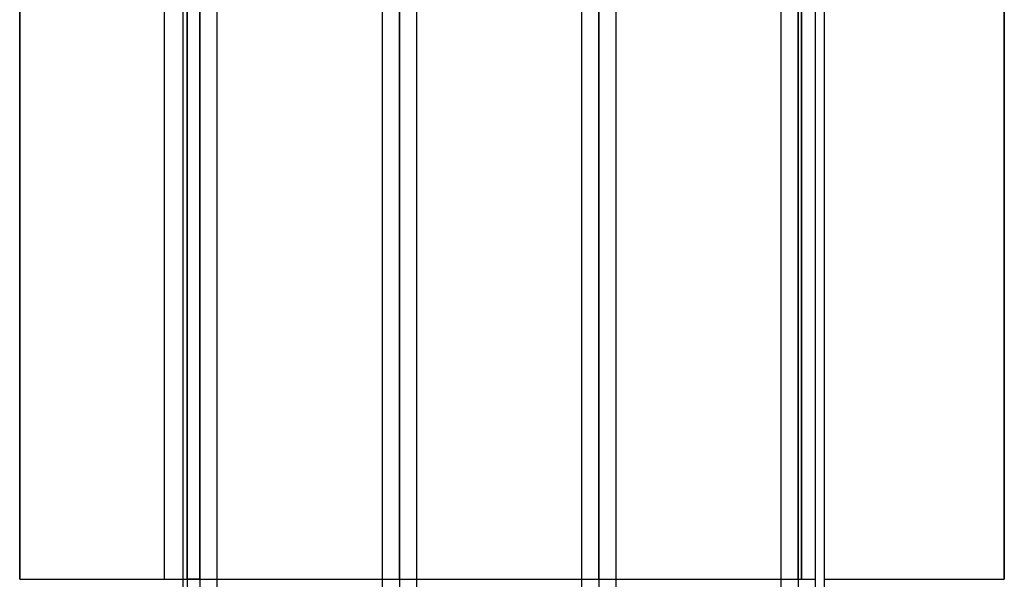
# Model space of a CAD drawing. Header units: millimetres. Extents: x -81 to 97, y -215 to 215.
# Tile 38 of 74: x 8 to 52, y 0 to 25. Entities that reach past the tile are written whole.
import ezdxf

# ---------------------------------------------------------------- set-up
doc = ezdxf.new("R2010")
doc.units = ezdxf.units.MM
doc.layers.add('MAIN-1', color=7, linetype='Continuous')
doc.layers.add('MAIN-2', color=7, linetype='Continuous')

msp = doc.modelspace()

# ---------------------------------------------------------------- linework, layer by layer
at = {"layer": 'MAIN-1'}
for p, q in [((16.456, 0), (16.456, 116.055)), ((25.256, 0), (25.256, 116.055)), ((15.694, 115.339), (15.694, 0)), ((17.219, 0), (17.219, 115.339)), ((24.494, 115.339), (24.494, 0)), ((26.019, 0), (26.019, 115.406)), ((34.056, 0), (34.056, 110.578)), ((33.294, 110.045), (33.294, 0)), ((34.819, 0), (34.819, 110.012)), ((42.856, 0), (42.856, 105.183)), ((43.619, 0), (43.619, 104.762)), ((42.094, 104.652), (42.094, 0)), ((14.884, 0), (14.884, 54.9)), ((8.5, 48.038), (8.5, 0)), ((44, 47.038), (44, -47.038)), ((51.95, 36.6), (51.95, 0)), ((8.5, 0), (14.884, 0)), ((15.694, 0), (15.694, -115.339)), ((17.219, 0), (24.494, 0)), ((17.219, -115.339), (17.219, 0)), ((24.494, 0), (24.494, -115.339)), ((26.019, 0), (33.294, 0)), ((26.019, -115.406), (26.019, 0)), ((33.294, 0), (33.294, -110.045)), ((34.819, 0), (42.094, 0)), ((34.819, -110.012), (34.819, 0)), ((42.094, 0), (42.094, -104.652)), ((43.619, -104.762), (43.619, 0)), ((44, 0), (51.95, 0))]:
    msp.add_line(p, q, dxfattribs=at)
at = {"layer": 'MAIN-2'}
for p, q in [((16.456, 116.055), (16.456, 0)), ((25.256, 116.055), (25.256, 0)), ((16.456, 115.047), (16.456, 0)), ((25.256, 114.931), (25.256, 0)), ((25.256, 0), (25.256, 114.931)), ((34.056, 110.578), (34.056, 0)), ((34.056, 109.539), (34.056, 0)), ((34.056, 0), (34.056, 109.539)), ((42.856, 105.183), (42.856, 0)), ((42.856, 104.011), (42.856, 0)), ((42.856, 0), (42.856, 104.011)), ((42.856, 0), (42.856, 96.675)), ((42.856, 96.675), (42.856, 0)), ((42.856, 95.596), (42.856, 0)), ((42.856, 0), (42.856, 95.596)), ((42.856, 0), (42.856, 88.259)), ((42.856, 88.259), (42.856, 0)), ((42.856, 87.18), (42.856, 0)), ((42.856, 0), (42.856, 87.18)), ((42.856, 0), (42.856, 79.842)), ((42.856, 79.842), (42.856, 0)), ((42.856, 78.763), (42.856, 0)), ((42.856, 0), (42.856, 78.763)), ((42.856, 0), (42.856, 71.424)), ((42.856, 71.424), (42.856, 0)), ((42.856, 70.344), (42.856, 0)), ((42.856, 0), (42.856, 70.344)), ((42.856, 0), (42.856, 63.004)), ((42.856, 63.004), (42.856, 0)), ((42.856, 61.924), (42.856, 0)), ((42.856, 0), (42.856, 61.924)), ((42.856, 0), (42.856, 54.581)), ((42.856, 54.581), (42.856, 0)), ((42.856, 53.661), (42.856, 0)), ((42.856, 0), (42.856, 53.661)), ((34.056, 0), (34.056, 49.258)), ((34.056, 49.258), (34.056, 0)), ((34.056, 48.265), (34.056, 0)), ((34.056, 0), (34.056, 48.265)), ((8.5, 0), (8.5, 48.038)), ((43, 48.038), (43, 0)), ((43, 0), (43, 48.038)), ((25.256, 0), (25.256, 43.851)), ((25.256, 43.851), (25.256, 0)), ((25.256, 42.869), (25.256, 0)), ((25.256, 0), (25.256, 42.869)), ((16.456, 0), (16.456, 39.004)), ((16.456, 0), (16.456, 38.44)), ((16.456, 38.44), (16.456, 0)), ((16.456, 37.289), (16.456, 0)), ((16.456, 0), (16.456, 37.289)), ((51.95, 0), (51.95, 36.6)), ((15.894, 35.563), (15.894, 0)), ((16.456, 0), (16.456, 32.961)), ((16.456, 32.961), (16.456, 0)), ((15.894, 0), (15.894, 32.167)), ((16.456, 31.878), (16.456, 0)), ((16.456, 0), (16.456, 31.878)), ((14.884, 0), (15.894, 0)), ((15.694, 0), (16.456, 0)), ((15.694, 0), (16.456, 0)), ((16.456, 0), (15.894, 0)), ((15.894, 0), (16.456, 0)), ((15.894, 0), (17.219, 0)), ((15.894, 0), (15.894, -35.563)), ((16.456, 0), (16.456, -115.047)), ((16.456, 0), (16.456, -116.055)), ((16.456, 0), (17.219, 0)), ((16.456, 0), (16.456, -37.289)), ((16.456, 0), (16.456, -38.44)), ((16.456, 0), (17.219, 0)), ((16.456, 0), (16.456, -32.961)), ((16.456, 0), (17.219, 0)), ((16.456, 0), (16.456, -31.878)), ((24.494, 0), (26.019, 0)), ((24.494, 0), (25.256, 0)), ((24.494, 0), (25.256, 0)), ((25.256, 0), (25.256, -114.931)), ((25.256, 0), (25.256, -116.055)), ((25.256, 0), (26.019, 0)), ((25.256, 0), (25.256, -42.869)), ((25.256, 0), (25.256, -43.851)), ((25.256, 0), (26.019, 0)), ((33.294, 0), (34.819, 0)), ((33.294, 0), (34.056, 0)), ((33.294, 0), (34.056, 0)), ((34.056, 0), (34.056, -109.539)), ((34.056, 0), (34.056, -110.578)), ((34.056, 0), (34.819, 0)), ((34.056, 0), (34.056, -48.265)), ((34.056, 0), (34.056, -49.258)), ((34.056, 0), (34.819, 0)), ((42.094, 0), (43, 0)), ((42.094, 0), (42.856, 0)), ((42.094, 0), (42.856, 0)), ((42.094, 0), (42.856, 0)), ((42.094, 0), (42.856, 0)), ((42.094, 0), (42.856, 0)), ((42.094, 0), (42.856, 0)), ((42.094, 0), (42.856, 0)), ((42.856, 0), (42.856, -104.011)), ((42.856, 0), (42.856, -105.183)), ((42.856, 0), (43.619, 0)), ((42.856, 0), (42.856, -95.596)), ((42.856, 0), (42.856, -96.675)), ((42.856, 0), (43.619, 0)), ((42.856, 0), (42.856, -87.18)), ((42.856, 0), (42.856, -88.259)), ((42.856, 0), (43.619, 0)), ((42.856, 0), (42.856, -78.763)), ((42.856, 0), (42.856, -79.842)), ((42.856, 0), (43.619, 0)), ((42.856, 0), (42.856, -70.344)), ((42.856, 0), (42.856, -71.424)), ((42.856, 0), (43.619, 0)), ((42.856, 0), (42.856, -61.924)), ((42.856, 0), (42.856, -63.004)), ((42.856, 0), (43.619, 0)), ((42.856, 0), (42.856, -53.661)), ((42.856, 0), (42.856, -54.581)), ((42.856, 0), (43.619, 0))]:
    msp.add_line(p, q, dxfattribs=at)

doc.saveas('drawing.dxf')
